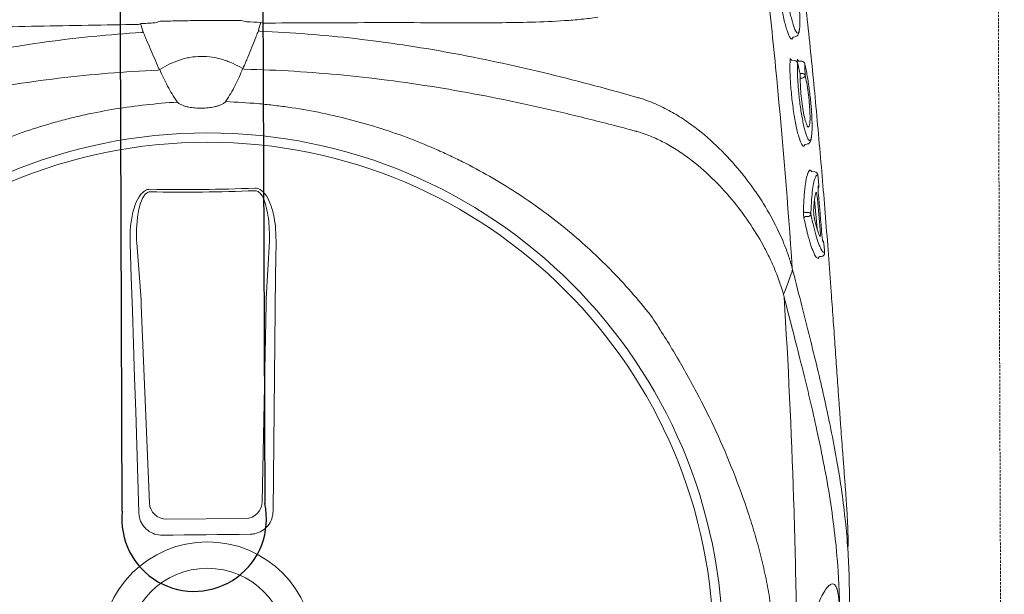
# Model space of a CAD drawing. Header units: inches. Extents: x 1703 to 137267, y -37098 to 14102.
# Tile 8 of 139: x 14235 to 14439, y 7749 to 7869. Entities that reach past the tile are written whole.
import ezdxf

# ---------------------------------------------------------------- set-up
doc = ezdxf.new("R2010")
doc.units = ezdxf.units.IN
doc.header["$MEASUREMENT"] = 0
doc.linetypes.add('11aa1PB-bd$0$11aa1PB-af$0$TRATTEGGIATA', pattern=[0.75, 0.5, -0.25])
doc.layers.add('CKD Equipments', color=252, linetype='Continuous', lineweight=0)
doc.layers.add('FAINTEQUIP', color=252, linetype='Continuous', lineweight=0)
doc.layers.add('EQUIPMENT', color=1, linetype='Continuous')

# ---------------------------------------------------------------- blocks, each defined once
blk = doc.blocks.new('G$C62143A14')
at = {"linetype": 'Continuous', "lineweight": 0}
for p, q in [((294.69, 352.82), (294.55, 352.56)), ((294.69, 352.82), (295.04, 352.87)), ((295.02, 347.96), (294.44, 348.02)), ((295.57, 347.57), (295.56, 347.78)), ((295.62, 347.42), (295.63, 347.34)), ((296.51, 347.79), (295.72, 347.85)), ((297.11, 347.26), (297.12, 347.17)), ((297.14, 330.54), (297.51, 330.6)), ((299.19, 324.84), (298.65, 324.89)), ((299.65, 313.02), (299.11, 319.03)), ((159.41, 298.28), (158.51, 310.14)), ((186.05, 310.43), (185.4, 298.56)), ((299.93, 306.87), (299.54, 307.1)), ((300.25, 307.25), (300.6, 307.28)), ((161.16, 256.1), (159.47, 297.14)), ((185.36, 297.41), (184.56, 256.36)), ((181.11, 252.93), (164.68, 252.75))]:
    blk.add_line(p, q, dxfattribs=at)
at = {"linetype": 'Continuous', "lineweight": 0, "flags": 128}
for points in [[(297.14, 316.41), (297.53, 316.42), (297.75, 316.42)], [(297.76, 315.55), (297.54, 315.55), (297.25, 315.55)], [(158.93, 254.16), (158.73, 261.15), (158.52, 268.13), (158.3, 275.11), (158.08, 282.09), (157.85, 289.07), (157.62, 296.03), (157.38, 303), (157.14, 309.95)], [(187.42, 310.28), (187.32, 303.32), (187.24, 296.35), (187.15, 289.38), (187.08, 282.4), (187.01, 275.42), (186.94, 268.44), (186.88, 261.45), (186.82, 254.46)], [(294.35, 303.89), (293.65, 301.9), (292.93, 299.88)], [(294.36, 303.9), (294.36, 303.9), (294.36, 303.9)], [(182.02, 249.63), (179.75, 249.61), (177.48, 249.59), (175.2, 249.56), (172.93, 249.54), (170.66, 249.51), (168.39, 249.49), (166.11, 249.46), (163.84, 249.43)]]:
    blk.add_lwpolyline(points, dxfattribs=at)
at = {"linetype": 'Continuous', "lineweight": 0}
for radius in [106.93, 105, 22.05, 16.56]:
    blk.add_circle((173.18, 226), radius, dxfattribs=at)
for centre, radius, start, end in [((155.01, 366.47), 11.7, 289.4003, 291.6643), ((188.33, 366.83), 11.7, 249.5682, 251.8322), ((165.6, 356.38), 6.29, 203.4577, 206.904), ((177.96, 356.51), 6.29, 334.3284, 337.7748), ((294.94, 347.26), 0.7, 12.661, 83.5815), ((296.43, 347.09), 0.7, 13.9483, 83.5267), ((157.41, 358.16), 13.42, 294.4256, 295.9261), ((157.61, 342.91), 6.49, 29.2266, 32.2639), ((186.11, 358.47), 13.42, 245.3063, 246.8069), ((296.58, 344.61), 0.647, 25.9821, 94.7257), ((296.48, 344.98), 0.693, 275.2747, 353.0745), ((298.68, 325.23), 0.348, 185.1947, 265.5072), ((299.12, 324.15), 0.697, 5.1574, 85.494), ((168.31, 679.42), 358.79, 268.8832, 272.3492), ((168.31, 679.3), 358.14, 268.8832, 272.3493), ((299.33, 321.9), 0.695, 318.7848, 5.7695), ((297.12, 316.75), 0.335, 206.4693, 272.844), ((297.27, 315.2), 0.351, 93.7086, 162.6713), ((297.78, 315.75), 0.67, 26.2861, 92.8593), ((297.71, 316.25), 0.701, 273.6779, 342.8405), ((300.37, 310.04), 0.693, 4.1684, 50.6673), ((300.28, 306.9), 0.349, 95.7954, 184.7427), ((300.53, 307.98), 0.698, 275.8053, 4.7892), ((164.68, 256.28), 3.53, 182.7979, 269.9804), ((181.03, 256.45), 3.53, 271.252, 358.4345)]:
    blk.add_arc(centre, radius, start, end, dxfattribs=at)
for centre, major_axis, ratio, start_param, end_param in [((171.84, 350.64), (37.1, 0.4), 0.145844, 1.830411, 1.913269), ((171.84, 350.64), (37.1, 0.4), 0.145844, 1.228323, 1.311182), ((159.19, 296.52), (0.09, -3.5), 0.086139, 1.744011, 2.093077), ((185.66, 296.81), (-0.02, -3.5), 0.086139, 4.190109, 4.539174)]:
    blk.add_ellipse(centre, major_axis=major_axis, ratio=ratio, start_param=start_param, end_param=end_param, dxfattribs=at)
for points, knots in [([(306.03, 246.53), (306.05, 246.74), (306.1, 247.44), (306.09, 249.1), (306.02, 251.41), (305.91, 253.61), (305.79, 255.51), (305.64, 257.64), (305.45, 260.19), (305.22, 263.27), (304.97, 266.57), (304.74, 269.7), (304.53, 272.52), (304.32, 275.47), (304.06, 279.2), (303.74, 283.72), (303.37, 289.07), (302.98, 294.49), (302.53, 300.72), (302.02, 307.68), (301.42, 315.36), (300.79, 323.06), (300.12, 330.75), (299.43, 338.41), (298.7, 346.04), (297.93, 353.61), (297.11, 361.08), (296.25, 368.42), (295.34, 375.55), (294.6, 380.92), (294.16, 383.8), (294.06, 384.46)], [0, 0, 0, 0, 0.00345, 0.046619, 0.089766, 0.112425, 0.13508, 0.158154, 0.181221, 0.209069, 0.237397, 0.25624, 0.275086, 0.294404, 0.313726, 0.346115, 0.37852, 0.411676, 0.44484, 0.491581, 0.538367, 0.585123, 0.633242, 0.681401, 0.729516, 0.779903, 0.830337, 0.880732, 0.93264, 0.98459, 1, 1, 1, 1]), ([(286.94, 383.13), (287.76, 376.65), (288.53, 370.15), (289.98, 357.15), (290.66, 350.64), (292.54, 331.08), (293.61, 318), (294.49, 304.89)], [0, 0, 0, 0, 0.25, 0.25, 0.5, 0.5, 1, 1, 1, 1]), ([(294.16, 352.6), (294.11, 352.65), (293.98, 352.78), (293.73, 353.31), (293.42, 354.15), (293.09, 355.26), (292.77, 356.58), (292.44, 358.09), (292.14, 359.73), (291.87, 361.47), (291.63, 363.23), (291.44, 364.97), (291.29, 366.64), (291.2, 368.2), (291.16, 369.59), (291.18, 370.78), (291.24, 371.74), (291.35, 372.47), (291.46, 372.73), (291.52, 372.86)], [0, 0, 0, 0, 0.033748, 0.0943765, 0.1550059, 0.2164046, 0.2778011, 0.3394988, 0.401186, 0.4625018, 0.5238027, 0.5842501, 0.6446877, 0.7043114, 0.7639324, 0.8229043, 0.8818778, 0.9409376, 1, 1, 1, 1]), ([(292.91, 371.44), (292.88, 371.3), (292.81, 370.96), (292.76, 370.16), (292.74, 369.11), (292.77, 367.89), (292.85, 366.53), (292.97, 365.07), (293.13, 363.56), (293.33, 362.02), (293.56, 360.51), (293.82, 359.04), (294.1, 357.68), (294.39, 356.46), (294.69, 355.42), (294.95, 354.63), (295.11, 354.31), (295.18, 354.18)], [0, 0, 0, 0, 0.051259, 0.120283, 0.188472, 0.25666, 0.324296, 0.39193, 0.459615, 0.527293, 0.595995, 0.664696, 0.734631, 0.804571, 0.875351, 0.946131, 1, 1, 1, 1]), ([(295.97, 354.29), (295.98, 354.35), (296.04, 354.57), (296.08, 355.21), (296.1, 356.17), (296.07, 357.34), (296, 358.65), (295.88, 360.07), (295.73, 361.57), (295.54, 363.11), (295.32, 364.64), (295.08, 366.13), (294.82, 367.54), (294.55, 368.81), (294.27, 369.93), (294, 370.83), (293.81, 371.37), (293.71, 371.53), (293.7, 371.55)], [0, 0, 0, 0, 0.024652, 0.093115, 0.161575, 0.22959, 0.297606, 0.365358, 0.433111, 0.501455, 0.569803, 0.639058, 0.708314, 0.778292, 0.84826, 0.918899, 0.989527, 1, 1, 1, 1]), ([(158.9, 355.44), (151.92, 355.34), (144.94, 355.22), (131.01, 354.94), (124.06, 354.78), (117.12, 354.6)], [0, 0, 0, 0, 0.5, 0.5, 1, 1, 1, 1]), ([(180.14, 356.29), (178.75, 356.29), (177.36, 356.29), (174.57, 356.28), (171.78, 356.26), (168.99, 356.22), (166.21, 356.17), (164.81, 356.14), (163.42, 356.11)], [0, 0, 0, 0, 0.25, 0.25, 0.5, 0.75, 0.75, 1, 1, 1, 1]), ([(226.5, 355.78), (219.55, 355.81), (212.59, 355.82), (198.65, 355.8), (191.67, 355.77), (184.68, 355.72)], [0, 0, 0, 0, 0.5, 0.5, 1, 1, 1, 1]), ([(254.16, 356.97), (253.59, 356.87), (253.02, 356.78), (251.88, 356.63), (251.31, 356.57), (249.59, 356.4), (248.44, 356.3), (245, 356.08), (242.7, 355.98), (238.08, 355.85), (235.77, 355.81), (231.14, 355.77), (228.82, 355.77), (226.5, 355.78)], [0, 0, 0, 0, 0.0625, 0.0625, 0.125, 0.125, 0.25, 0.25, 0.5, 0.5, 0.75, 0.75, 1, 1, 1, 1]), ([(82.05, 338.49), (88.31, 340.43), (94.62, 342.26), (104.17, 344.77), (107.37, 345.57), (113.78, 347.08), (117, 347.79), (126.68, 349.77), (133.19, 350.9), (143.02, 352.25), (146.31, 352.64), (152.9, 353.29), (156.2, 353.56), (159.5, 353.76)], [0, 0, 0, 0, 0.25, 0.25, 0.375, 0.375, 0.5, 0.5, 0.75, 0.75, 0.875, 0.875, 1, 1, 1, 1]), ([(159.99, 353.53), (160.13, 353.19), (160.28, 352.84), (160.43, 352.5), (160.72, 351.82), (161.01, 351.14), (161.3, 350.47), (161.59, 349.79), (161.88, 349.11), (162.18, 348.43), (162.47, 347.76), (162.76, 347.08), (163.05, 346.4)], [0.0002616, 0.0002616, 0.0002616, 0.0002616, 0.00188464, 0.00188464, 0.00188464, 0.00508207, 0.00508207, 0.00508207, 0.00827951, 0.00827951, 0.00827951, 0.01147698, 0.01147698, 0.01147698, 0.01147698]), ([(180.5, 346.27), (181.01, 347.27), (181.28, 347.96), (181.56, 348.64), (181.83, 349.32), (182.11, 350.01), (182.38, 350.69), (182.66, 351.38), (182.94, 352.06), (183.21, 352.74), (183.35, 353.09), (183.49, 353.44), (183.64, 353.79)], [0, 0, 0, 0, 0.00319655, 0.00319655, 0.00319655, 0.00639307, 0.00639307, 0.00639307, 0.00958958, 0.00958958, 0.00958958, 0.01121538, 0.01121538, 0.01121538, 0.01121538]), ([(184.11, 354.02), (187.42, 353.89), (190.73, 353.7), (197.33, 353.19), (200.62, 352.87), (210.48, 351.74), (217.01, 350.75), (226.74, 348.97), (229.97, 348.33), (236.41, 346.95), (239.63, 346.22), (249.23, 343.92), (255.57, 342.23), (261.88, 340.42)], [0, 0, 0, 0, 0.125, 0.125, 0.25, 0.25, 0.5, 0.5, 0.625, 0.625, 0.75, 0.75, 1, 1, 1, 1]), ([(295.04, 352.87), (295.18, 352.9), (295.45, 352.96), (295.69, 353.24), (295.84, 353.54), (295.93, 353.79), (295.96, 354.01), (295.98, 354.35)], [0, 0, 0, 0, 0.189682, 0.383118, 0.601033, 0.910563, 1, 1, 1, 1]), ([(295.18, 354.18), (295.2, 354.13), (295.31, 353.88), (295.51, 353.64), (295.73, 353.61), (295.89, 353.86), (295.95, 354.17), (295.97, 354.29)], [0, 0, 0, 0, 0.05833, 0.302284, 0.613601, 0.849253, 1, 1, 1, 1]), ([(294.55, 352.56), (294.53, 352.53), (294.46, 352.38), (294.33, 352.4), (294.2, 352.56), (294.16, 352.6)], [0, 0, 0, 0, 0.164294, 0.743142, 1, 1, 1, 1]), ([(180.5, 346.27), (179.86, 346.65), (179.19, 347.01), (178.15, 347.48), (177.8, 347.62), (177.09, 347.9), (176.73, 348.02), (174.91, 348.58), (173.41, 348.82), (171.09, 348.8), (170.32, 348.73), (169.18, 348.53), (168.8, 348.44), (168.06, 348.25), (167.7, 348.14), (165.9, 347.54), (164.56, 346.88), (163.28, 346.09)], [0, 0, 0, 0, 0.125, 0.125, 0.1875, 0.1875, 0.25, 0.25, 0.5, 0.5, 0.625, 0.625, 0.6875, 0.6875, 0.75, 0.75, 1, 1, 1, 1]), ([(296.72, 330.21), (296.64, 330.29), (296.48, 330.46), (296.21, 331.05), (295.92, 331.89), (295.62, 332.98), (295.33, 334.28), (295.04, 335.76), (294.78, 337.37), (294.55, 339.07), (294.35, 340.79), (294.2, 342.5), (294.09, 344.13), (294.03, 345.63), (294.02, 346.99), (294.05, 347.73), (294.07, 348.1)], [0, 0, 0, 0, 0.071618, 0.142753, 0.213878, 0.286427, 0.35898, 0.431664, 0.504338, 0.576108, 0.647879, 0.719404, 0.790924, 0.860781, 0.930635, 1, 1, 1, 1]), ([(294.07, 348.1), (294.07, 348.14), (294.08, 348.25), (294.11, 348.34), (294.16, 348.32), (294.21, 348.25), (294.23, 348.16), (294.23, 348.15)], [0, 0, 0, 0, 0.154961, 0.423114, 0.700286, 0.983621, 1, 1, 1, 1]), ([(294.44, 348.03), (294.42, 348.03), (294.36, 348.03), (294.29, 348.08), (294.24, 348.12), (294.22, 348.15), (294.22, 348.15), (294.22, 348.15)], [0, 0, 0, 0, 0.182746, 0.439819, 0.656767, 0.84565, 1, 1, 1, 1]), ([(295.56, 347.78), (295.56, 347.89), (295.56, 347.98), (295.58, 348.11), (295.59, 348.15), (295.61, 348.17), (295.62, 348.16), (295.64, 348.15), (295.65, 348.13), (295.67, 348.09), (295.68, 348.06), (295.7, 347.99), (295.71, 347.95), (295.72, 347.85)], [0, 0, 0, 0, 0.25, 0.25, 0.5, 0.5, 0.625, 0.625, 0.75, 0.75, 0.875, 0.875, 1, 1, 1, 1]), ([(295.63, 347.34), (295.62, 347.01), (295.59, 346.34), (295.6, 345.13), (295.65, 343.78), (295.75, 342.35), (295.88, 340.86), (296.05, 339.36), (296.26, 337.87), (296.48, 336.46), (296.73, 335.15), (296.99, 333.98), (297.26, 332.99), (297.49, 332.28), (297.62, 332.01), (297.67, 331.9)], [0, 0, 0, 0, 0.077175, 0.156582, 0.233739, 0.313124, 0.390191, 0.469435, 0.547696, 0.628206, 0.706882, 0.787758, 0.867927, 0.950446, 1, 1, 1, 1]), ([(296.18, 344.87), (296.1, 345.24), (296.02, 345.6), (295.94, 345.96), (295.84, 346.42), (295.73, 346.88), (295.63, 347.34)], [0, 0, 0, 0, 0.002000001, 0.002000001, 0.002000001, 0.004555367, 0.004555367, 0.004555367, 0.004555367]), ([(162.9, 345.95), (156.01, 345.65), (149.15, 345.08), (138.9, 343.85), (135.48, 343.38), (128.69, 342.33), (125.3, 341.74), (115.17, 339.84), (108.47, 338.36), (98.51, 335.9), (95.2, 335.04), (88.61, 333.25), (85.33, 332.31), (82.06, 331.35)], [0, 0, 0, 0, 0.25, 0.25, 0.375, 0.375, 0.5, 0.5, 0.75, 0.75, 0.875, 0.875, 1, 1, 1, 1]), ([(163.28, 346.09), (163.79, 344.92), (164.33, 343.78), (165.22, 342.1), (165.53, 341.55), (166.18, 340.47), (166.53, 339.93), (166.9, 339.41)], [0, 0, 0, 0, 0.5, 0.5, 0.75, 0.75, 1, 1, 1, 1]), ([(177.03, 339.52), (177.39, 340.05), (177.72, 340.59), (178.35, 341.69), (178.65, 342.25), (179.5, 343.94), (180.02, 345.1), (180.5, 346.27)], [0, 0, 0, 0, 0.25, 0.25, 0.5, 0.5, 1, 1, 1, 1]), ([(262.02, 333.28), (258.73, 334.18), (255.43, 335.04), (248.8, 336.69), (245.48, 337.48), (235.46, 339.73), (228.74, 341.06), (218.57, 342.75), (215.17, 343.26), (208.35, 344.16), (204.93, 344.56), (194.65, 345.57), (187.78, 345.99), (180.88, 346.15)], [0, 0, 0, 0, 0.125, 0.125, 0.25, 0.25, 0.5, 0.5, 0.625, 0.625, 0.75, 0.75, 1, 1, 1, 1]), ([(296.09, 345.25), (296.17, 345.25), (296.31, 345.25), (296.46, 345.26), (296.53, 345.26)], [0, 0, 0, 0, 0.492258, 1, 1, 1, 1]), ([(298.45, 331.95), (298.46, 331.99), (298.52, 332.19), (298.57, 332.76), (298.62, 333.69), (298.62, 334.81), (298.58, 336.08), (298.5, 337.45), (298.38, 338.92), (298.23, 340.41), (298.05, 341.92), (297.84, 343.39), (297.62, 344.77), (297.38, 346.07), (297.21, 346.8), (297.12, 347.17)], [0, 0, 0, 0, 0.020975, 0.103092, 0.183625, 0.266595, 0.345335, 0.426326, 0.505338, 0.586596, 0.666706, 0.749125, 0.829586, 0.912317, 1, 1, 1, 1]), ([(297.12, 347.17), (297.13, 346.81), (297.13, 346.45), (297.14, 346.09), (297.15, 345.69), (297.16, 345.29), (297.16, 344.9)], [0, 0, 0, 0, 0.002000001, 0.002000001, 0.002000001, 0.004185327, 0.004185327, 0.004185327, 0.004185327]), ([(297.58, 334.47), (297.49, 334.68), (297.28, 335.14), (296.94, 336.58), (296.61, 338.45), (296.35, 340.55), (296.19, 342.58), (296.15, 344.02), (296.17, 344.68), (296.18, 344.87)], [0, 0, 0, 0, 0.13658, 0.298557, 0.459137, 0.618553, 0.777567, 0.932744, 1, 1, 1, 1]), ([(296.54, 344.29), (296.47, 344.29), (296.39, 344.29), (296.32, 344.28), (296.25, 344.28), (296.18, 344.28), (296.16, 344.28)], [0.0009424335, 0.0009424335, 0.0009424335, 0.0009424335, 0.0012598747, 0.0012598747, 0.0012598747, 0.0015659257, 0.0015659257, 0.0015659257, 0.0015659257]), ([(297.16, 344.9), (297.28, 344.39), (297.51, 343.38), (297.82, 341.35), (298.05, 339.26), (298.19, 337.27), (298.2, 335.69), (298.16, 334.78), (298.09, 334.62), (298.08, 334.61)], [0, 0, 0, 0, 0.171047, 0.337716, 0.501919, 0.665785, 0.826587, 0.987812, 1, 1, 1, 1]), ([(79.75, 293.03), (82.31, 296.45), (85.04, 299.7), (90.82, 305.84), (93.86, 308.74), (100.26, 314.21), (103.61, 316.77), (108.01, 319.76), (108.9, 320.35), (110.69, 321.5), (111.6, 322.06), (114.34, 323.72), (116.19, 324.76), (121.81, 327.74), (125.65, 329.52), (133.49, 332.64), (137.5, 334), (142.63, 335.43), (143.66, 335.7), (145.73, 336.21), (146.78, 336.46), (149.91, 337.15), (152, 337.55), (158.29, 338.58), (162.49, 339.04), (166.97, 339.32)], [0, 0, 0, 0, 0.125, 0.125, 0.25, 0.25, 0.375, 0.375, 0.40625, 0.40625, 0.4375, 0.4375, 0.5, 0.5, 0.625, 0.625, 0.75, 0.75, 0.78125, 0.78125, 0.8125, 0.8125, 0.875, 0.875, 1, 1, 1, 1]), ([(166.9, 339.41), (166.97, 339.32), (167.04, 339.24), (167.21, 339.09), (167.3, 339.02), (167.59, 338.84), (167.79, 338.74), (168.21, 338.57), (168.43, 338.5), (168.86, 338.38), (169.08, 338.33), (169.74, 338.21), (170.18, 338.15), (171.08, 338.08), (171.53, 338.07), (172.43, 338.08), (172.88, 338.1), (173.77, 338.19), (174.21, 338.25), (174.86, 338.39), (175.08, 338.45), (175.51, 338.58), (175.72, 338.65), (176.14, 338.83), (176.35, 338.93), (176.63, 339.12), (176.72, 339.19), (176.89, 339.34), (176.96, 339.43), (177.03, 339.52)], [0, 0, 0, 0, 0.03125, 0.03125, 0.0625, 0.0625, 0.125, 0.125, 0.1875, 0.1875, 0.25, 0.25, 0.375, 0.375, 0.5, 0.5, 0.625, 0.625, 0.75, 0.75, 0.8125, 0.8125, 0.875, 0.875, 0.9375, 0.9375, 0.96875, 0.96875, 1, 1, 1, 1]), ([(176.96, 339.43), (179.33, 339.32), (181.45, 339.19), (184.64, 338.91), (185.7, 338.8), (187.83, 338.55), (188.88, 338.42), (194.15, 337.67), (198.29, 336.84), (206.46, 334.76), (210.49, 333.5), (216.42, 331.29), (218.39, 330.49), (221.31, 329.22), (222.28, 328.78), (224.21, 327.87), (225.17, 327.41), (229.93, 325.02), (233.59, 322.91), (240.66, 318.33), (244.06, 315.86), (248.96, 311.86), (250.56, 310.48), (252.91, 308.34), (253.69, 307.62), (255.22, 306.14), (255.98, 305.39), (259.71, 301.59), (262.53, 298.39), (265.16, 295.03)], [0, 0, 0, 0, 0.0625, 0.0625, 0.09375, 0.09375, 0.125, 0.125, 0.25, 0.25, 0.375, 0.375, 0.4375, 0.4375, 0.46875, 0.46875, 0.5, 0.5, 0.625, 0.625, 0.75, 0.75, 0.8125, 0.8125, 0.84375, 0.84375, 0.875, 0.875, 1, 1, 1, 1]), ([(261.89, 340.42), (262.18, 340.34), (262.47, 340.26), (263.05, 340.09), (263.34, 340), (264.19, 339.71), (264.75, 339.51), (266.4, 338.85), (267.46, 338.35), (269.53, 337.27), (270.53, 336.68), (272.48, 335.43), (273.41, 334.77), (276.1, 332.73), (277.76, 331.28), (280.86, 328.24), (282.3, 326.66), (283.99, 324.62), (284.32, 324.21), (284.96, 323.38), (285.28, 322.97), (286.2, 321.73), (286.79, 320.9), (288.47, 318.4), (289.48, 316.71), (291.29, 313.34), (292.1, 311.64), (293.13, 309.09), (293.45, 308.23), (294.02, 306.53), (294.28, 305.68), (294.5, 304.84)], [0, 0, 0, 0, 0.015625, 0.015625, 0.03125, 0.03125, 0.0625, 0.0625, 0.125, 0.125, 0.1875, 0.1875, 0.25, 0.25, 0.375, 0.375, 0.5, 0.5, 0.53125, 0.53125, 0.5625, 0.5625, 0.625, 0.625, 0.75, 0.75, 0.875, 0.875, 0.9375, 0.9375, 1, 1, 1, 1]), ([(292.69, 299.36), (292.26, 300.96), (291.71, 302.57), (290.72, 305), (290.36, 305.81), (289.6, 307.43), (289.2, 308.23), (287.91, 310.65), (286.95, 312.24), (284.85, 315.42), (283.7, 316.99), (281.18, 320.09), (279.83, 321.59), (276.94, 324.47), (275.4, 325.86), (272.9, 327.8), (272.03, 328.43), (270.67, 329.33), (270.21, 329.62), (269.28, 330.18), (268.8, 330.46), (267.36, 331.24), (266.37, 331.72), (264.32, 332.57), (263.27, 332.94), (262.17, 333.24)], [0, 0, 0, 0, 0.125, 0.125, 0.1875, 0.1875, 0.25, 0.25, 0.375, 0.375, 0.5, 0.5, 0.625, 0.625, 0.75, 0.75, 0.8125, 0.8125, 0.84375, 0.84375, 0.875, 0.875, 0.9375, 0.9375, 1, 1, 1, 1]), ([(298.08, 334.61), (298.03, 334.43), (297.92, 334.05), (297.73, 334.1), (297.6, 334.43), (297.58, 334.47)], [0, 0, 0, 0, 0.442836, 0.93482, 1, 1, 1, 1]), ([(297.51, 330.6), (297.64, 330.62), (297.9, 330.67), (298.14, 330.93), (298.31, 331.23), (298.4, 331.47), (298.43, 331.67), (298.44, 331.91)], [0, 0, 0, 0, 0.17949, 0.37827, 0.600214, 0.910843, 1, 1, 1, 1]), ([(297.67, 331.9), (297.7, 331.83), (297.81, 331.57), (297.99, 331.36), (298.2, 331.32), (298.35, 331.52), (298.42, 331.83), (298.45, 331.95)], [0, 0, 0, 0, 0.090668, 0.336678, 0.578374, 0.827655, 1, 1, 1, 1]), ([(297.02, 330.3), (296.99, 330.26), (296.91, 330.11), (296.8, 330.17), (296.72, 330.21)], [0, 0, 0, 0, 0.2883186, 1, 1, 1, 1]), ([(297.14, 330.54), (297.14, 330.52), (297.1, 330.38), (297.05, 330.33), (297.02, 330.3)], [0, 0, 0, 0, 0.259715, 1, 1, 1, 1]), ([(296.82, 316.6), (296.85, 317.77), (296.91, 318.83), (297.01, 320.26), (297.05, 320.72), (297.12, 321.35), (297.14, 321.56), (297.19, 321.95), (297.21, 322.14), (297.34, 323.04), (297.46, 323.63), (297.62, 324.2), (297.65, 324.31), (297.72, 324.5), (297.76, 324.59), (297.87, 324.83), (297.94, 324.95), (298.02, 325.04)], [0, 0, 0, 0, 0.25, 0.25, 0.375, 0.375, 0.4375, 0.4375, 0.5, 0.5, 0.75, 0.75, 0.8125, 0.8125, 0.875, 0.875, 1, 1, 1, 1]), ([(298.34, 325.2), (298.34, 325.19), (298.36, 325.18), (298.39, 325.12), (298.41, 325.05), (298.41, 325.05), (298.41, 325.05), (298.41, 325.05), (298.41, 325.05), (298.41, 325.03), (298.41, 325.02), (298.42, 325.01)], [0, 0, 0, 0, 0.360471, 0.996119, 1, 1, 1, 1, 1, 1, 1.104216, 1.104216, 1.104216, 1.104216]), ([(299.21, 323.4), (299.17, 323.3), (299.01, 322.93), (298.78, 321.67), (298.58, 319.9), (298.44, 317.97), (298.4, 316.69), (298.38, 316.05)], [0, 0, 0, 0, 0.101558, 0.36428, 0.634712, 0.816091, 1, 1, 1, 1]), ([(299.81, 324.21), (299.68, 324.19), (299.47, 324.14), (299.28, 323.61), (299.21, 323.4)], [0, 0, 0, 0, 0.608975, 1, 1, 1, 1]), ([(300.02, 321.97), (299.98, 322.44), (299.94, 322.9), (299.89, 323.37), (299.87, 323.65), (299.84, 323.93), (299.81, 324.21)], [0, 0, 0, 0, 0.002, 0.002, 0.002, 0.003216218, 0.003216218, 0.003216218, 0.003216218]), ([(157.14, 309.95), (157.13, 311.04), (157.12, 313.22), (157.56, 316.01), (158.26, 318.33), (159.01, 319.82), (159.93, 320.77), (160.64, 321.18), (161.14, 321.21), (161.33, 321.23)], [0, 0, 0, 0, 0.25332, 0.506196, 0.65059, 0.817687, 0.886369, 0.955719, 1, 1, 1, 1]), ([(161.31, 320.69), (161.18, 320.69), (160.86, 320.66), (160.54, 320.45), (160.2, 320.13), (159.65, 319.36), (159.16, 317.99), (158.7, 315.82), (158.44, 313.21), (158.49, 311.17), (158.51, 310.14)], [0, 0, 0, 0, 0.034894, 0.07906, 0.092988, 0.155615, 0.320186, 0.468315, 0.732642, 1, 1, 1, 1]), ([(182.99, 321.46), (183.22, 321.44), (183.67, 321.42), (184.43, 321.02), (185.38, 320.07), (186.27, 318.31), (186.94, 316.01), (187.36, 313.28), (187.4, 311.36), (187.42, 310.28)], [0, 0, 0, 0, 0.0522268, 0.1042313, 0.1923821, 0.3606157, 0.5543927, 0.7486822, 1, 1, 1, 1]), ([(186.05, 310.43), (186.05, 311.45), (186.05, 313.24), (185.78, 315.8), (185.34, 317.95), (184.73, 319.59), (184.06, 320.51), (183.55, 320.86), (183.22, 320.94), (183.06, 320.93), (183.01, 320.93)], [0, 0, 0, 0, 0.265211, 0.46586, 0.668447, 0.834858, 0.915193, 0.958561, 0.988769, 1, 1, 1, 1]), ([(299.9, 320.47), (299.88, 320.64), (299.87, 320.8), (299.86, 321.04), (299.86, 321.11), (299.85, 321.25), (299.85, 321.32), (299.85, 321.45), (299.85, 321.51), (299.86, 321.61), (299.86, 321.66), (299.88, 321.78), (299.89, 321.83), (299.91, 321.85)], [0, 0, 0, 0, 0.25, 0.25, 0.375, 0.375, 0.5, 0.5, 0.625, 0.625, 0.75, 0.75, 1, 1, 1, 1]), ([(298.95, 317.07), (298.97, 317.47), (299, 317.84), (299.05, 318.52), (299.09, 318.84), (299.2, 319.71), (299.29, 320.17), (299.39, 320.51)], [0, 0, 0, 0, 0.25, 0.25, 0.5, 0.5, 1, 1, 1, 1]), ([(299.39, 320.51), (299.41, 320.58), (299.44, 320.6), (299.48, 320.55), (299.5, 320.52), (299.53, 320.44), (299.55, 320.39), (299.58, 320.27), (299.59, 320.2), (299.63, 320.04), (299.64, 319.95), (299.67, 319.75), (299.69, 319.65), (299.71, 319.44), (299.72, 319.33), (299.73, 319.22)], [0, 0, 0, 0, 0.25, 0.25, 0.375, 0.375, 0.5, 0.5, 0.625, 0.625, 0.75, 0.75, 0.875, 0.875, 1, 1, 1, 1]), ([(299.12, 315.04), (299.11, 315.1), (299.1, 315.18), (299.07, 315.33), (299.05, 315.42), (299.02, 315.68), (298.99, 315.87), (298.97, 316.15), (298.96, 316.24), (298.95, 316.43), (298.95, 316.52), (298.94, 316.69), (298.94, 316.78), (298.94, 316.93), (298.94, 317.01), (298.95, 317.07)], [0, 0, 0, 0, 0.125, 0.125, 0.25, 0.25, 0.5, 0.5, 0.625, 0.625, 0.75, 0.75, 0.875, 0.875, 1, 1, 1, 1]), ([(296.94, 315.3), (296.92, 315.4), (296.9, 315.5), (296.87, 315.71), (296.86, 315.83), (296.84, 316.06), (296.83, 316.18), (296.82, 316.4), (296.82, 316.5), (296.82, 316.6)], [0, 0, 0, 0, 0.25, 0.25, 0.5, 0.5, 0.75, 0.75, 1, 1, 1, 1]), ([(299.54, 307.1), (299.53, 307.1), (299.38, 307.19), (299.02, 307.89), (298.46, 309.27), (297.9, 311.14), (297.39, 313.18), (297.09, 314.59), (296.94, 315.3)], [0, 0, 0, 0, 0.014248, 0.225084, 0.445739, 0.672661, 0.835112, 1, 1, 1, 1]), ([(298.38, 316.05), (298.57, 315.15), (298.96, 313.34), (299.55, 311.21), (300.06, 309.65), (300.35, 309.1), (300.47, 308.88)], [0, 0, 0, 0, 0.266556, 0.54057, 0.811878, 1, 1, 1, 1]), ([(300.19, 311.52), (300.11, 311.7), (300.02, 311.9), (299.85, 312.38), (299.76, 312.65), (299.49, 313.53), (299.31, 314.23), (299.12, 315.04)], [0, 0, 0, 0, 0.25, 0.25, 0.5, 0.5, 1, 1, 1, 1]), ([(300.3, 312.85), (300.31, 312.74), (300.32, 312.63), (300.33, 312.42), (300.33, 312.31), (300.34, 312.12), (300.34, 312.03), (300.34, 311.86), (300.33, 311.78), (300.32, 311.59), (300.3, 311.51), (300.26, 311.46), (300.25, 311.46), (300.22, 311.47), (300.21, 311.49), (300.19, 311.52)], [0, 0, 0, 0, 0.125, 0.125, 0.25, 0.25, 0.375, 0.375, 0.5, 0.5, 0.75, 0.75, 0.875, 0.875, 1, 1, 1, 1]), ([(300.92, 310.22), (300.9, 310.24), (300.88, 310.3), (300.84, 310.42), (300.83, 310.47), (300.81, 310.57), (300.8, 310.63), (300.76, 310.82), (300.74, 310.97), (300.7, 311.28), (300.68, 311.45), (300.67, 311.62)], [0, 0, 0, 0, 0.25, 0.25, 0.375, 0.375, 0.5, 0.5, 0.75, 0.75, 1, 1, 1, 1]), ([(300.47, 308.88), (300.53, 308.75), (300.7, 308.38), (300.95, 308.11), (301.14, 308.06), (301.23, 308.04)], [0, 0, 0, 0, 0.205685, 0.600472, 1, 1, 1, 1]), ([(301.23, 308.04), (301.19, 308.5), (301.15, 308.97), (301.11, 309.43), (301.1, 309.65), (301.08, 309.87), (301.06, 310.1)], [0, 0, 0, 0, 0.002, 0.002, 0.002, 0.002950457, 0.002950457, 0.002950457, 0.002950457]), ([(299.98, 307.08), (299.98, 307.07), (299.98, 307.05), (299.98, 307.04), (299.98, 307), (299.97, 306.9), (299.95, 306.88), (299.93, 306.87)], [-0.134772, -0.134772, -0.134772, -0.134772, 0, 0, 0, 0.374519, 1, 1, 1, 1]), ([(294.5, 304.84), (294.51, 304.77), (294.52, 304.69), (294.53, 304.52), (294.53, 304.43), (294.51, 304.27), (294.49, 304.19), (294.43, 304.04), (294.4, 303.97), (294.36, 303.9)], [0, 0, 0, 0, 0.25, 0.25, 0.5, 0.5, 0.75, 0.75, 1, 1, 1, 1]), ([(294.5, 304.84), (294.5, 304.84), (294.5, 304.85), (294.49, 304.86), (294.49, 304.87), (294.49, 304.88), (294.49, 304.89)], [0, 0, 0, 0, 0.000033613, 0.000033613, 0.000033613, 0.0000984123, 0.0000984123, 0.0000984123, 0.0000984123]), ([(294.49, 304.89), (295.09, 302.54), (296.29, 297.84), (297.97, 291.2), (299.52, 284.89), (300.69, 279.97), (301.27, 277.25), (301.44, 276.45)], [0, 0, 0, 0, 0.225239, 0.450475, 0.677754, 0.905051, 1, 1, 1, 1]), ([(292.81, 298.92), (293.68, 285.01), (294.34, 271.07), (295.02, 250.13), (295.19, 243.14), (295.43, 229.15), (295.5, 222.15), (295.54, 201.17), (295.36, 187.21), (294.56, 159.32), (293.96, 145.4), (293.13, 131.5)], [0, 0, 0, 0, 0.25, 0.25, 0.375, 0.375, 0.5, 0.5, 0.75, 0.75, 1, 1, 1, 1]), ([(301.12, 263.85), (300.65, 266.26), (299.77, 270.69), (298.2, 277.53), (296.56, 284.26), (294.77, 291.32), (293.46, 296.39), (292.81, 298.92)], [0, 0, 0, 0, 0.229395, 0.422012, 0.614832, 0.807537, 1, 1, 1, 1]), ([(265.16, 295.03), (266.9, 292.42), (268.56, 289.8), (271.72, 284.5), (273.22, 281.83), (276.08, 276.42), (277.43, 273.7), (279.98, 268.18), (281.17, 265.39), (283.41, 259.74), (284.44, 256.91), (285.85, 252.62), (286.3, 251.18), (287.14, 248.29), (287.54, 246.84), (288.29, 243.91), (288.64, 242.44), (289.27, 239.47), (289.55, 237.97), (290.02, 234.96), (290.22, 233.44), (290.43, 231.13), (290.49, 230.35), (290.55, 229.19), (290.56, 228.8), (290.59, 228.01), (290.6, 227.62), (290.62, 225.65), (290.56, 224.09), (290.35, 221.02), (290.18, 219.49), (289.77, 216.47), (289.52, 214.97), (288.95, 211.99), (288.63, 210.51), (287.95, 207.58), (287.58, 206.12), (286.8, 203.23), (286.38, 201.79), (285.07, 197.5), (284.11, 194.66), (280.98, 186.21), (278.56, 180.65), (274.42, 172.38), (272.96, 169.66), (269.9, 164.27), (268.3, 161.61), (266.62, 158.98)], [0, 0, 0, 0, 0.0625, 0.0625, 0.125, 0.125, 0.1875, 0.1875, 0.25, 0.25, 0.3125, 0.3125, 0.34375, 0.34375, 0.375, 0.375, 0.40625, 0.40625, 0.4375, 0.4375, 0.46875, 0.46875, 0.484375, 0.484375, 0.492188, 0.492188, 0.5, 0.5, 0.53125, 0.53125, 0.5625, 0.5625, 0.59375, 0.59375, 0.625, 0.625, 0.65625, 0.65625, 0.6875, 0.6875, 0.75, 0.75, 0.875, 0.875, 0.9375, 0.9375, 1, 1, 1, 1]), ([(301.44, 276.45), (301.75, 275.05), (302.55, 271.44), (303.6, 265.92), (304.62, 259.79), (305.4, 253.83), (305.96, 247.99), (306.24, 243.12), (306.35, 239.27), (306.37, 236.26), (306.35, 232.9), (306.3, 229.24), (306.24, 225.22), (306.18, 221.07), (306.13, 216.7), (306.09, 212.1), (306.06, 207.11), (306.04, 201.95), (306.04, 196.95), (306.05, 192.75), (306.06, 189.23), (306.06, 186.3), (306.05, 183.54), (306.03, 180.52), (305.98, 177.38), (305.88, 174.2), (305.73, 171.32), (305.46, 167.82), (304.99, 163.66), (304.2, 158.49), (303.16, 153), (302.17, 148.58), (301.46, 146.05), (301.24, 145.3)], [0, 0, 0, 0, 0.033599, 0.086704, 0.14001, 0.193319, 0.246393, 0.299468, 0.326258, 0.353125, 0.379834, 0.406408, 0.428618, 0.451478, 0.47167, 0.492329, 0.516002, 0.540379, 0.564065, 0.588402, 0.605742, 0.623087, 0.640895, 0.658706, 0.685242, 0.711788, 0.738802, 0.765824, 0.81871, 0.871587, 0.924587, 0.977588, 1, 1, 1, 1]), ([(304.34, 232.77), (304.34, 233.59), (304.32, 235.34), (304.17, 240.5), (303.67, 247.37), (302.53, 255.86), (301.72, 260.92), (301.15, 263.69), (301.12, 263.85)], [0, 0, 0, 0, 0.076639, 0.163762, 0.518013, 0.751525, 0.985081, 1, 1, 1, 1]), ([(163.84, 249.43), (163.3, 249.48), (162.2, 249.57), (160.74, 250.39), (159.63, 251.6), (159.05, 252.94), (158.97, 253.82), (158.93, 254.16)], [0, 0, 0, 0, 0.216319, 0.432689, 0.648031, 0.863773, 1, 1, 1, 1]), ([(186.82, 254.46), (186.77, 253.91), (186.65, 252.81), (185.8, 251.35), (184.55, 250.26), (183.21, 249.71), (182.35, 249.65), (182.02, 249.63)], [0, 0, 0, 0, 0.21899, 0.438068, 0.655087, 0.870478, 1, 1, 1, 1]), ([(304.01, 184.73), (303.97, 184.22), (303.86, 183.03), (303.62, 181.83), (303.29, 180.95), (302.86, 180.52), (302.33, 180.49), (301.69, 180.94), (300.97, 181.91), (300.2, 183.37), (299.41, 185.28), (298.69, 187.43), (298.06, 189.77), (297.52, 192.16), (297.04, 194.87), (296.62, 197.87), (296.32, 200.95), (296.12, 203.96), (296.02, 206.73), (295.99, 209.52), (296.03, 212.49), (296.17, 215.56), (296.38, 218.45), (296.7, 221.56), (297.14, 224.68), (297.72, 227.74), (298.34, 230.38), (298.99, 232.61), (299.71, 234.69), (300.48, 236.52), (301.26, 237.97), (301.97, 238.89), (302.61, 239.35), (303.16, 239.35), (303.62, 238.79), (303.98, 237.69), (304.12, 236.37), (304.2, 235.72)], [0, 0, 0, 0, 0.026608, 0.06138, 0.0962, 0.130925, 0.168927, 0.207024, 0.245099, 0.283069, 0.316694, 0.350298, 0.37294, 0.395622, 0.418192, 0.438002, 0.457786, 0.474878, 0.488481, 0.502082, 0.518368, 0.53466, 0.550889, 0.567128, 0.590899, 0.614713, 0.640745, 0.66688, 0.692979, 0.729781, 0.766704, 0.803672, 0.840537, 0.880482, 0.920552, 0.960572, 1, 1, 1, 1])]:
    blk.add_open_spline(points, degree=3, knots=knots, dxfattribs=at)
for points in [[(159.33, 355.6), (159.52, 355.05), (159.71, 354.5), (159.83, 353.87)], [(163.42, 356.11), (163.03, 356), (162.64, 355.89), (162.26, 355.77)], [(181.31, 355.97), (180.93, 356.08), (180.54, 356.19), (180.14, 356.29)], [(183.79, 354.13), (183.89, 354.76), (184.07, 355.32), (184.25, 355.87)], [(159.5, 353.76), (159.55, 353.75), (159.61, 353.75), (159.65, 353.78)], [(159.65, 353.78), (159.71, 353.81), (159.77, 353.84), (159.83, 353.87)], [(183.79, 354.13), (183.85, 354.1), (183.91, 354.07), (183.96, 354.04)], [(183.96, 354.04), (184.01, 354.01), (184.06, 354.01), (184.11, 354.02)], [(162.96, 345.94), (162.94, 345.94), (162.92, 345.95), (162.9, 345.95)], [(163.05, 346.4), (163.06, 346.39), (163.08, 346.39), (163.1, 346.38)], [(180.88, 346.15), (180.86, 346.14), (180.84, 346.13), (180.83, 346.13)], [(261.88, 340.42), (261.88, 340.42), (261.88, 340.42), (261.89, 340.42)], [(262.17, 333.24), (262.12, 333.25), (262.07, 333.27), (262.02, 333.28)], [(298.02, 325.04), (298.12, 325.16), (298.22, 325.21), (298.34, 325.2)], [(299.91, 321.85), (299.94, 321.91), (299.98, 321.95), (300.02, 321.97)], [(299.73, 319.22), (299.93, 317.1), (300.12, 314.97), (300.3, 312.85)], [(300.67, 311.62), (300.42, 314.57), (300.17, 317.52), (299.9, 320.47)], [(301.06, 310.1), (301.01, 310.12), (300.97, 310.16), (300.92, 310.22)], [(294.35, 303.89), (294.36, 303.89), (294.36, 303.89), (294.36, 303.9)], [(292.69, 299.36), (292.71, 299.54), (292.8, 299.72), (292.93, 299.88)], [(292.81, 298.92), (292.77, 299.07), (292.73, 299.22), (292.69, 299.36)]]:
    blk.add_open_spline(points, degree=3, dxfattribs=at)
at = {"layer": 'CKD Equipments'}
blk.add_arc((170.42, 252.78), 15, 173.8395, 12.3466, dxfattribs=at)
blk.add_arc((170.42, 252.78), 15, 173.8395, 12.3466, dxfattribs=at)
blk.add_arc((170.42, 252.78), 15, 173.8395, 12.3466, dxfattribs=at)
blk.add_arc((170.42, 252.78), 15, 173.8395, 12.3466, dxfattribs=at)
blk.add_arc((170.42, 252.78), 15, 173.8395, 12.3466, dxfattribs=at)
blk.add_arc((170.42, 252.78), 15, 173.8395, 12.3466, dxfattribs=at)
at = {"layer": 'EQUIPMENT'}
for points in [[(155.51, 254.39), (154.92, 413.78)], [(155.51, 254.39), (154.92, 413.78)], [(155.51, 254.39), (154.92, 413.78)], [(155.51, 254.39), (154.92, 413.78)], [(155.51, 254.39), (154.92, 413.78)], [(155.51, 254.39), (154.92, 413.78)], [(155.51, 254.39), (154.92, 413.78)], [(155.51, 254.39), (154.92, 413.78)], [(184.49, 414.24), (185.08, 255.99)], [(184.49, 414.24), (185.08, 255.99)], [(184.49, 414.24), (185.08, 255.99)], [(184.49, 414.24), (185.08, 255.99)], [(184.49, 414.24), (185.08, 255.99)], [(184.49, 414.24), (185.08, 255.99)], [(184.49, 414.24), (185.08, 255.99)], [(184.49, 414.24), (185.08, 255.99)]]:
    blk.add_lwpolyline(points, dxfattribs=at)
blk.add_arc((170.42, 252.78), 15, 173.8395, 12.3466, dxfattribs=at)
blk.add_arc((170.42, 252.78), 15, 173.8395, 12.3466, dxfattribs=at)
at = {"layer": 'FAINTEQUIP', "color": 4, "linetype": '11aa1PB-bd$0$11aa1PB-af$0$TRATTEGGIATA'}
blk.add_lwpolyline([(337, 429.45), (338.5, 25.45), (1.5, 24.2), (0, 428.19), (337, 429.45)], dxfattribs=at)

msp = doc.modelspace()

# ---------------------------------------------------------------- block references
at = {"layer": 'CKD Equipments', "ltscale": 0.25}
msp.add_blockref('G$C62143A14', (14100.9, 7512.24), dxfattribs=at)

doc.saveas('drawing.dxf')
